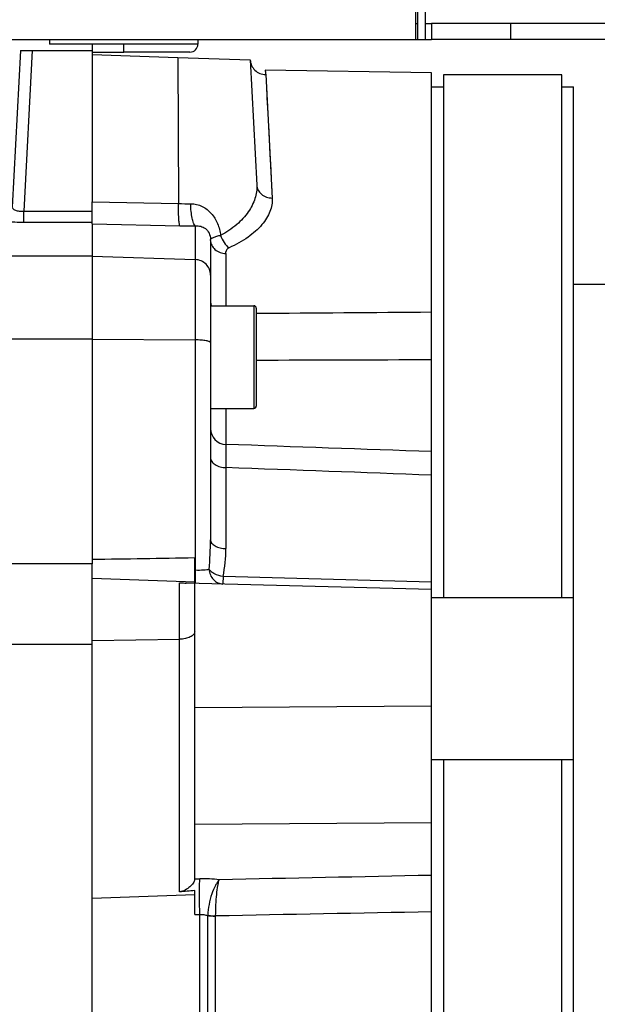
# Model space of a CAD drawing. Extents: x -1767 to 1181, y 8 to 1639.
# Tile 37 of 74: x -757 to -684, y 858 to 983. Entities that reach past the tile are written whole.
import ezdxf

# ---------------------------------------------------------------- set-up
doc = ezdxf.new("R2010")
doc.units = 0
doc.header["$LTSCALE"] = 65.395
doc.layers.get('0').update_dxf_attribs({"linetype": 'CONTINUOUS'})

msp = doc.modelspace()

# ---------------------------------------------------------------- linework, layer by layer
at = {"color": 6, "linetype": 'CONTINUOUS'}
for p, q in [((-706.88, 980.66), (-706.88, 1044.66)), ((-705.88, 980.66), (-705.88, 1044.66)), ((-705.13, 982.66), (-705.13, 980.66)), ((-635.13, 982.66), (-705.13, 982.66)), ((-839.13, 980.66), (-707.13, 980.66)), ((-753.53, 980.66), (-753.53, 980.06)), ((-734.73, 980.66), (-734.73, 980.06)), ((-706.88, 980.66), (-705.88, 980.66)), ((-635.13, 980.66), (-705.13, 980.66)), ((-757.21, 979.24), (-758.24, 959.43)), ((-728.1, 978.09), (-727.27, 962.22)), ((-705.13, 976.41), (-726.22, 976.78)), ((-705.13, 702.91), (-705.13, 976.41)), ((-688.63, 976.16), (-703.63, 976.16)), ((-703.63, 976.16), (-703.63, 909.91)), ((-688.63, 909.91), (-688.63, 976.16)), ((-687.13, 704.67), (-687.13, 974.64)), ((-748.13, 957.29), (-748.13, 960.08)), ((-733.13, 955.21), (-733.13, 917.29)), ((-687.13, 949.66), (-663.03, 949.66)), ((-733.13, 946.92), (-727.63, 946.92)), ((-733.13, 933.92), (-727.63, 933.92)), ((-748.13, 765.08), (-748.13, 914.24)), ((-748.13, 912.42), (-735.13, 911.96)), ((-705.13, 910.99), (-736.22, 911.8)), ((-735.13, 874.33), (-735.13, 911.77)), ((-687.13, 909.91), (-705.13, 909.91)), ((-687.13, 889.41), (-705.13, 889.41)), ((-703.63, 889.41), (-703.63, 789.91)), ((-688.63, 789.91), (-688.63, 889.41))]:
    msp.add_line(p, q, dxfattribs=at)
at = {"color": 2, "linetype": 'CONTINUOUS'}
for p, q in [((-707.13, 980.66), (-707.13, 1043.66)), ((-707.13, 982.66), (-706.88, 982.66)), ((-705.88, 982.66), (-705.13, 982.66)), ((-707.13, 980.66), (-706.88, 980.66)), ((-705.88, 980.66), (-705.13, 980.66)), ((-755.71, 979.24), (-748.13, 979.24)), ((-744.13, 980.06), (-753.53, 980.06)), ((-748.13, 980.16), (-748.13, 960.08)), ((-748.13, 979.06), (-744.13, 979.06)), ((-744.13, 979.06), (-744.13, 980.06)), ((-748.13, 978.74), (-737.26, 978.36)), ((-737.26, 978.36), (-728.1, 978.09)), ((-705.13, 974.64), (-703.63, 974.64)), ((-688.63, 974.64), (-687.13, 974.64)), ((-748.13, 957.29), (-748.13, 914.24)), ((-735.13, 911.78), (-735.13, 915.02)), ((-735.06, 913.42), (-735.13, 913.43)), ((-735.13, 874.33), (-734.49, 874.34)), ((-735.13, 874.3), (-735.13, 874.33)), ((-748.13, 871.9), (-735.13, 872.36)), ((-735.13, 869.82), (-735.13, 872.86)), ((-735.13, 869.82), (-734.49, 869.83))]:
    msp.add_line(p, q, dxfattribs=at)
at = {"color": 9, "linetype": 'CONTINUOUS'}
for p, q in [((-695.13, 982.66), (-695.13, 980.66)), ((-755.71, 979.24), (-756.77, 958.9)), ((-734.73, 980.06), (-744.13, 980.06)), ((-735.73, 979.06), (-744.13, 979.06)), ((-737.26, 978.36), (-737.17, 959.86)), ((-726.14, 976.2), (-725.31, 960.57)), ((-725.39, 962.17), (-725.31, 960.57)), ((-748.13, 960.08), (-737.17, 959.86)), ((-756.77, 957.5), (-756.77, 958.9)), ((-756.77, 958.9), (-748.13, 958.9)), ((-756.77, 957.5), (-748.13, 957.5)), ((-748.13, 957.29), (-737.02, 957.07)), ((-735.06, 957.05), (-735.06, 913.42)), ((-748.13, 953.22), (-773.41, 953.22)), ((-748.13, 953.22), (-735.06, 952.78)), ((-731.17, 953.55), (-731.17, 946.92)), ((-727.63, 946.92), (-727.63, 933.92)), ((-727.33, 946.62), (-727.33, 934.22)), ((-748.13, 942.68), (-760.07, 942.68)), ((-748.13, 942.68), (-735.06, 942.6)), ((-731.2, 933.92), (-731.2, 929.36)), ((-731.17, 926.42), (-731.17, 916.17)), ((-748.13, 914.24), (-758.78, 914.24)), ((-737.06, 872.69), (-737.06, 911.84)), ((-705.13, 911.93), (-731.54, 912.62)), ((-748.13, 904.51), (-737.06, 904.69)), ((-748.13, 904), (-758.6, 904)), ((-705.13, 896.22), (-735.13, 895.98)), ((-705.13, 881.44), (-735.13, 881.2)), ((-734.49, 809.49), (-734.49, 869.83)), ((-733.49, 809.63), (-733.49, 869.69)), ((-732.48, 809.71), (-732.48, 869.62))]:
    msp.add_line(p, q, dxfattribs=at)
for points in [[(-726.04, 974.29), (-726.01, 973.78), (-725.98, 973.22), (-725.95, 972.62), (-725.91, 971.98), (-725.88, 971.29)], [(-725.8, 969.77), (-725.75, 968.95), (-725.71, 968.06), (-725.66, 967.1), (-725.6, 966.05), (-725.54, 964.9), (-725.39, 962.17)]]:
    msp.add_lwpolyline(points, dxfattribs=at)
at = {"color": 6, "linetype": 'CONTINUOUS'}
for centre, radius, start, end in [((-735.73, 980.06), 1, 270, 360), ((-727.63, 946.62), 0.3, 0, 90), ((-727.63, 934.22), 0.3, 270, 360)]:
    msp.add_arc(centre, radius, start, end, dxfattribs=at)
at = {"color": 9, "linetype": 'CONTINUOUS'}
for centre, radius, start, end in [((-735.96, 1006.76), 46.91, 268.5213, 270.3985), ((-735.48, 1033.03), 75.98, 268.8381, 270.3132), ((-731.13, 931.36), 2, 180.0182, 268.0199), ((-771.11, 917.3), 37.98, 354.3108, 359.9838), ((-748.41, 916.19), 17.24, 348.0412, 359.9451), ((-734.16, 855.28), 19.06, 83.5586, 90.9899), ((-734.66, 866.11), 3.76, 71.9261, 72.0855)]:
    msp.add_arc(centre, radius, start, end, dxfattribs=at)
at = {"color": 2, "linetype": 'CONTINUOUS'}
for centre, radius, start, end in [((-739.41, 955.21), 6.28, 0.0006, 1.1289), ((-731.13, 955.94), 2.4, 268.8631, 269.1699), ((-738.55, 953.55), 7.38, 0.0009, 1.4733), ((-676.51, 912.21), 58.56, 178.8107, 179.1855), ((-686.08, 912.35), 48.99, 179.1918, 179.4042), ((-700.9, 470.52), 403.79, 94.863, 95.1379), ((-732.52, 876.12), 6.46, 261.3204, 262.714), ((-729.28, 869.53), 4.21, 177.31, 177.8598), ((-732.66, 875.86), 6.23, 262.3462, 263.7894), ((-732.25, 878.87), 9.24, 267.4572, 268.5606), ((-732.44, 878.72), 9.1, 268.6611, 269.7823), ((-731.48, 869.62), 0.998, 178.7832, 180.0282)]:
    msp.add_arc(centre, radius, start, end, dxfattribs=at)
for points, knots in [([(-757.21, 979.24), (-757.21, 979.24), (-757.19, 979.25), (-757.17, 979.25), (-757.14, 979.26), (-757.06, 979.26), (-756.94, 979.27), (-756.75, 979.27), (-756.53, 979.27), (-756.27, 979.26), (-756, 979.25), (-755.8, 979.24), (-755.71, 979.24)], [0, 0, 0, 0, 0.006998, 0.022182, 0.046408, 0.079635, 0.171981, 0.295934, 0.446833, 0.618948, 0.805705, 1, 1, 1, 1]), ([(-728.1, 978.09), (-728.09, 977.84), (-727.97, 977.35), (-727.53, 976.73), (-726.89, 976.31), (-726.39, 976.21), (-726.14, 976.2)], [0, 0, 0, 0, 0.249537, 0.499336, 0.749519, 1, 1, 1, 1]), ([(-726.22, 976.78), (-726.22, 976.78), (-726.22, 976.77), (-726.22, 976.77), (-726.21, 976.76), (-726.21, 976.73), (-726.2, 976.69), (-726.19, 976.63), (-726.17, 976.55), (-726.15, 976.41), (-726.14, 976.29), (-726.14, 976.2)], [0, 0, 0, 0, 0.003973, 0.015883, 0.035721, 0.063469, 0.142569, 0.252907, 0.394141, 0.565923, 1, 1, 1, 1]), ([(-731.86, 955.83), (-732.04, 955.79), (-732.35, 955.7), (-732.71, 955.57), (-732.93, 955.48), (-733.04, 955.42), (-733.1, 955.38), (-733.13, 955.35), (-733.13, 955.33)], [0, 0, 0, 0, 0.401303, 0.710546, 0.825348, 0.911628, 0.968937, 1, 1, 1, 1]), ([(-731.86, 955.83), (-731.75, 955.51), (-731.47, 954.93), (-731.03, 954.44), (-730.78, 954.27)], [0, 0, 0, 0, 0.531208, 1, 1, 1, 1]), ([(-733.13, 955.21), (-733.13, 954.99), (-733.02, 954.55), (-732.58, 954), (-731.93, 953.64), (-731.43, 953.55), (-731.18, 953.55)], [0, 0, 0, 0, 0.228502, 0.469999, 0.728959, 1, 1, 1, 1]), ([(-730.78, 954.27), (-730.9, 954.22), (-731.1, 954.08), (-731.17, 953.84), (-731.17, 953.74)], [0, 0, 0, 0, 0.558817, 1, 1, 1, 1]), ([(-733.32, 913.53), (-733.3, 913.29), (-733.19, 912.81), (-732.8, 912.21), (-732.23, 911.79), (-731.78, 911.69), (-731.56, 911.68)], [0, 0, 0, 0, 0.260894, 0.515028, 0.760519, 1, 1, 1, 1]), ([(-731.54, 912.62), (-731.91, 912.67), (-732.44, 912.84), (-733.02, 913.2), (-733.24, 913.42), (-733.32, 913.53)], [0, 0, 0, 0, 0.54883, 0.792389, 1, 1, 1, 1]), ([(-737.06, 911.84), (-736.99, 911.84), (-736.71, 911.83), (-736.43, 911.81), (-736.22, 911.8)], [0, 0, 0, 0, 0.260276, 1, 1, 1, 1]), ([(-735.07, 912.86), (-735.07, 912.79), (-735.07, 912.54), (-735.07, 912.29), (-735.07, 912.12)], [0, 0, 0, 0, 0.289387, 1, 1, 1, 1]), ([(-735.07, 912.12), (-735.07, 912.1), (-735.07, 912.04), (-735.07, 911.97), (-735.06, 911.93)], [0, 0, 0, 0, 0.283892, 1, 1, 1, 1]), ([(-735.06, 911.93), (-735.06, 911.9), (-735.06, 911.85), (-735.05, 911.8), (-735.05, 911.78)], [0, 0, 0, 0, 0.644634, 1, 1, 1, 1]), ([(-735.05, 911.78), (-735.05, 911.78), (-735.05, 911.78), (-735.05, 911.77), (-735.04, 911.77)], [0, 0, 0, 0, 0.670988, 1, 1, 1, 1]), ([(-731.54, 912.62), (-731.54, 912.55), (-731.54, 912.42), (-731.55, 912.23), (-731.55, 912.07), (-731.56, 911.94), (-731.56, 911.84), (-731.56, 911.78), (-731.56, 911.75), (-731.56, 911.72), (-731.56, 911.7), (-731.56, 911.69), (-731.56, 911.68), (-731.56, 911.68)], [0, 0, 0, 0, 0.218682, 0.415875, 0.588303, 0.733309, 0.848552, 0.894424, 0.932206, 0.961757, 0.982949, 0.995705, 1, 1, 1, 1]), ([(-734.49, 869.83), (-734.51, 870.71), (-734.53, 871.96), (-734.52, 873.47), (-734.5, 874.09), (-734.49, 874.34)], [0, 0, 0, 0, 0.58783, 0.830422, 1, 1, 1, 1]), ([(-735.14, 874.22), (-735.15, 874.15), (-735.2, 874.01), (-735.39, 873.69), (-735.75, 873.3), (-736.32, 872.88), (-736.81, 872.71), (-737.06, 872.69)], [0, 0, 0, 0, 0.08147, 0.180942, 0.422746, 0.70207, 1, 1, 1, 1]), ([(-733.34, 869.7), (-733.28, 869.7), (-733.06, 869.67), (-732.83, 869.65), (-732.66, 869.65)], [0, 0, 0, 0, 0.239979, 1, 1, 1, 1]), ([(-733.34, 869.67), (-733.28, 869.66), (-733.06, 869.64), (-732.83, 869.63), (-732.66, 869.62)], [0, 0, 0, 0, 0.239808, 1, 1, 1, 1])]:
    msp.add_open_spline(points, degree=3, knots=knots, dxfattribs=at)
at = {"color": 9, "linetype": 'CONTINUOUS'}
for points, knots in [([(-727.27, 962.22), (-727.24, 961.65), (-727.42, 960.43), (-728.32, 958.7), (-729.82, 957.08), (-731.13, 956.22), (-731.86, 955.83)], [0, 0, 0, 0, 0.207761, 0.437281, 0.699362, 1, 1, 1, 1]), ([(-727.27, 962.22), (-727.26, 962), (-727.13, 961.55), (-726.69, 961.01), (-726.05, 960.65), (-725.56, 960.57), (-725.31, 960.57)], [0, 0, 0, 0, 0.235812, 0.47992, 0.735646, 1, 1, 1, 1]), ([(-725.31, 960.57), (-725.29, 960.29), (-725.33, 959.71), (-725.58, 958.85), (-726.01, 957.99), (-726.87, 956.83), (-728.43, 955.46), (-729.93, 954.64), (-730.78, 954.27)], [0, 0, 0, 0, 0.095418, 0.19547, 0.302987, 0.41996, 0.686411, 1, 1, 1, 1]), ([(-758.24, 959.43), (-758.25, 959.39), (-758.23, 959.31), (-758.15, 959.2), (-758.02, 959.1), (-757.76, 958.98), (-757.34, 958.9), (-756.97, 958.89), (-756.77, 958.9)], [0, 0, 0, 0, 0.067367, 0.14373, 0.237659, 0.353268, 0.648163, 1, 1, 1, 1]), ([(-737.02, 957.07), (-737.04, 957.11), (-737.06, 957.22), (-737.1, 957.43), (-737.13, 957.71), (-737.16, 958.2), (-737.18, 958.93), (-737.18, 959.54), (-737.17, 959.86)], [0, 0, 0, 0, 0.048193, 0.123582, 0.224626, 0.34871, 0.651928, 1, 1, 1, 1]), ([(-735.64, 959.85), (-735.39, 959.85), (-734.89, 959.79), (-733.95, 959.46), (-732.95, 958.66), (-732.17, 957.34), (-731.92, 956.35), (-731.86, 955.83)], [0, 0, 0, 0, 0.124923, 0.248416, 0.493411, 0.743564, 1, 1, 1, 1]), ([(-735.06, 957.05), (-735.11, 957.09), (-735.19, 957.2), (-735.34, 957.52), (-735.48, 958.09), (-735.6, 958.91), (-735.63, 959.52), (-735.64, 959.85)], [0, 0, 0, 0, 0.058963, 0.139667, 0.36573, 0.662394, 1, 1, 1, 1]), ([(-759.74, 958.03), (-759.74, 957.99), (-759.7, 957.93), (-759.62, 957.87), (-759.48, 957.8), (-759.23, 957.73), (-758.87, 957.65), (-758.43, 957.58), (-757.72, 957.52), (-757.16, 957.5), (-756.77, 957.5)], [0, 0, 0, 0, 0.036976, 0.064033, 0.098359, 0.18978, 0.310713, 0.457848, 0.626157, 1, 1, 1, 1]), ([(-735.06, 957.05), (-734.83, 957.07), (-734.37, 957.03), (-733.73, 956.72), (-733.25, 956.13), (-733.14, 955.61), (-733.13, 955.33)], [0, 0, 0, 0, 0.238794, 0.467427, 0.717852, 1, 1, 1, 1]), ([(-733.13, 950.81), (-733.13, 951.06), (-733.23, 951.57), (-733.66, 952.21), (-734.3, 952.65), (-734.81, 952.77), (-735.06, 952.78)], [0, 0, 0, 0, 0.248267, 0.497536, 0.748238, 1, 1, 1, 1]), ([(-733.13, 947.5), (-733.13, 947.45), (-733.12, 947.25), (-733.06, 947.05), (-732.99, 946.92)], [0, 0, 0, 0, 0.2472, 1, 1, 1, 1]), ([(-733.13, 942.25), (-733.13, 942.28), (-733.18, 942.34), (-733.29, 942.39), (-733.47, 942.45), (-733.71, 942.5), (-734, 942.54), (-734.45, 942.59), (-734.81, 942.6), (-735.06, 942.6)], [0, 0, 0, 0, 0.037751, 0.100635, 0.19361, 0.315315, 0.462147, 0.629192, 1, 1, 1, 1]), ([(-731.2, 929.36), (-731.2, 929.28), (-731.2, 929), (-731.19, 928.42), (-731.18, 927.52), (-731.17, 926.82), (-731.17, 926.42)], [0, 0, 0, 0, 0.081738, 0.282543, 0.593304, 1, 1, 1, 1]), ([(-733.13, 927.69), (-733.13, 927.61), (-733.1, 927.44), (-732.94, 927.1), (-732.55, 926.75), (-731.91, 926.49), (-731.42, 926.43), (-731.17, 926.42)], [0, 0, 0, 0, 0.096791, 0.198681, 0.429398, 0.701478, 1, 1, 1, 1]), ([(-733.13, 917.29), (-733.13, 917.21), (-733.1, 917.06), (-732.99, 916.85), (-732.8, 916.66), (-732.45, 916.43), (-731.9, 916.23), (-731.42, 916.17), (-731.17, 916.17)], [0, 0, 0, 0, 0.088995, 0.184787, 0.29203, 0.412647, 0.690397, 1, 1, 1, 1]), ([(-733.32, 913.53), (-733.41, 913.5), (-733.65, 913.46), (-734.23, 913.4), (-734.71, 913.41), (-735.06, 913.42)], [0, 0, 0, 0, 0.169649, 0.40346, 1, 1, 1, 1]), ([(-735.13, 905.63), (-735.13, 905.57), (-735.16, 905.44), (-735.28, 905.26), (-735.46, 905.1), (-735.8, 904.91), (-736.34, 904.74), (-736.81, 904.7), (-737.06, 904.69)], [0, 0, 0, 0, 0.079028, 0.167276, 0.270465, 0.390503, 0.675721, 1, 1, 1, 1]), ([(-732.02, 874.22), (-732.11, 874.13), (-732.29, 873.89), (-732.63, 873.3), (-733.01, 872.37), (-733.35, 871.1), (-733.47, 870.19), (-733.49, 869.73)], [0, 0, 0, 0, 0.082118, 0.182019, 0.426567, 0.709309, 1, 1, 1, 1]), ([(-732.48, 869.64), (-732.48, 870.11), (-732.46, 871.02), (-732.36, 872.3), (-732.24, 873.25), (-732.12, 873.87), (-732.06, 874.12), (-732.02, 874.22)], [0, 0, 0, 0, 0.302933, 0.592312, 0.833847, 0.927698, 1, 1, 1, 1]), ([(-734.49, 869.83), (-734.32, 869.84), (-733.98, 869.82), (-733.66, 869.74), (-733.5, 869.69)], [0, 0, 0, 0, 0.514771, 1, 1, 1, 1])]:
    msp.add_open_spline(points, degree=3, knots=knots, dxfattribs=at)
for points in [[(-727.33, 945.98), (-719.93, 946.03), (-712.53, 946.08), (-705.13, 946.14)], [(-727.33, 940.04), (-719.93, 940.07), (-712.53, 940.09), (-705.13, 940.11)], [(-705.13, 928.45), (-713.82, 928.75), (-722.51, 929.06), (-731.2, 929.36)], [(-705.13, 925.47), (-713.81, 925.79), (-722.49, 926.11), (-731.17, 926.42)], [(-748.13, 914.81), (-743.8, 914.88), (-739.46, 914.95), (-735.13, 915.02)], [(-705.13, 874.78), (-714.1, 874.59), (-723.06, 874.41), (-732.02, 874.22)], [(-705.13, 870.15), (-714.25, 869.98), (-723.36, 869.81), (-732.48, 869.64)]]:
    msp.add_open_spline(points, degree=3, dxfattribs=at)
at = {"color": 2, "linetype": 'CONTINUOUS'}
msp.add_open_spline([(-735.13, 874.3), (-735.13, 874.27), (-735.13, 874.25), (-735.14, 874.22)], degree=3, dxfattribs=at)

doc.saveas('drawing.dxf')
